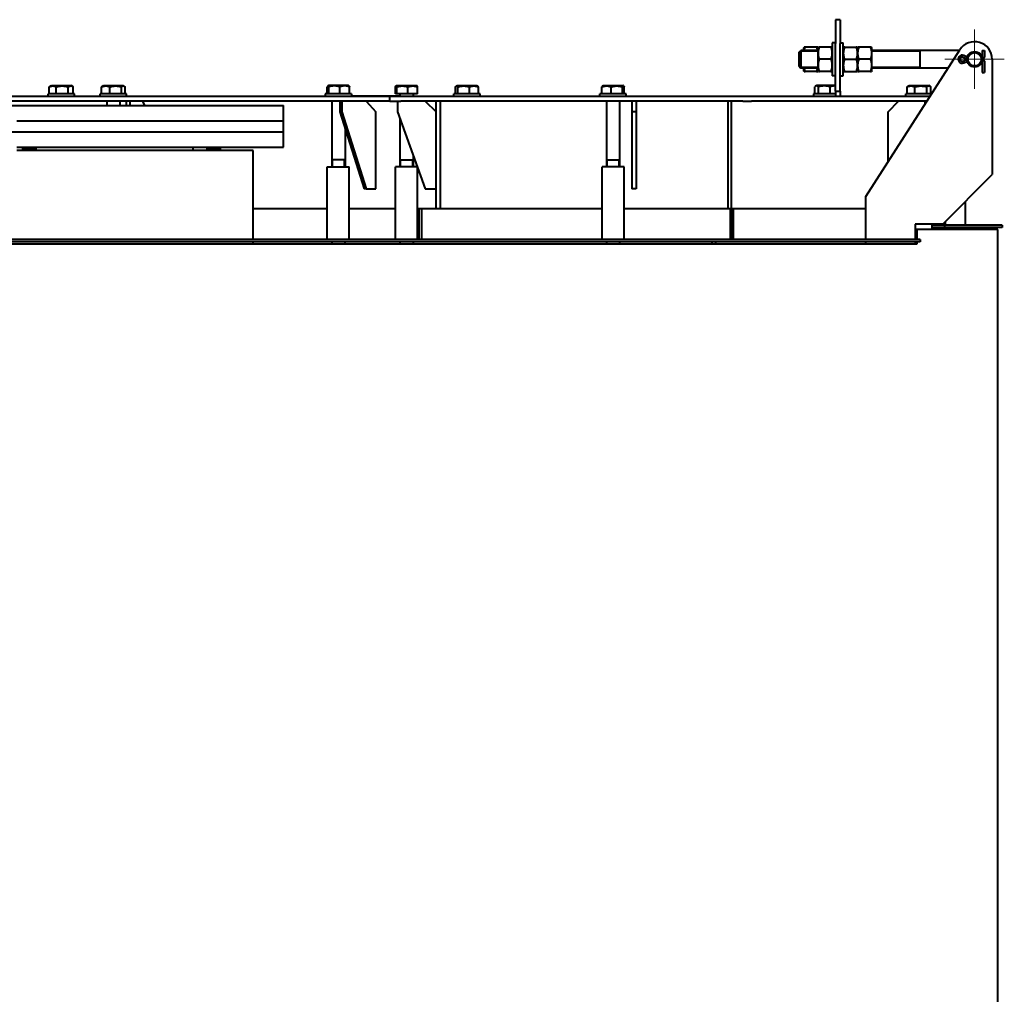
# Model space of a CAD drawing. Header units: millimetres. Extents: x -149 to 1385, y -399 to 918.
# Tile 33 of 41: x 496 to 586, y 829 to 918. Entities that reach past the tile are written whole.
import ezdxf

# ---------------------------------------------------------------- set-up
doc = ezdxf.new("R2010")
doc.units = ezdxf.units.MM
for name, color, linetype in [('(c)Креп', 9, 'Continuous'), ('G', 3, 'Continuous'), ('OSI', 2, 'Continuous'), ('R', 1, 'Continuous'), ('WELDING', 7, 'Continuous'), ('Системный слой', 250, 'Continuous')]:
    doc.layers.add(name, color=color, linetype=linetype)

# ---------------------------------------------------------------- blocks, each defined once
blk = doc.blocks.new('U657')
at = {"layer": 'G', "color": 150, "lineweight": 40}
for p, q in [((474.179, 905.662), (452.679, 905.662)), ((517.179, 905.662), (495.679, 905.662))]:
    blk.add_line(p, q, dxfattribs=at)
blk = doc.blocks.new('U659')
at = {"layer": 'G', "color": 150, "lineweight": 40}
for p, q in [((517.179, 897.562), (517.179, 905.662)), ((517.179, 897.162), (517.179, 897.362))]:
    blk.add_line(p, q, dxfattribs=at)
blk = doc.blocks.new('U661')
at = {"layer": 'G', "color": 150, "lineweight": 40}
for p, q in [((577.763, 910.812), (576.563, 910.812)), ((578.914, 910.812), (577.763, 910.812))]:
    blk.add_line(p, q, dxfattribs=at)
blk = doc.blocks.new('U665')
at = {"layer": 'G', "color": 150, "lineweight": 40}
for q in [(569.879, 912.462), (569.879, 915.462)]:
    blk.add_line((569.879, 915.462), q, dxfattribs=at)
blk = doc.blocks.new('U685')
at = {"layer": 'G', "color": 150, "lineweight": 40}
for p, q in [((449.929, 908.362), (474.179, 908.362)), ((495.679, 908.362), (519.929, 908.362))]:
    blk.add_line(p, q, dxfattribs=at)
blk = doc.blocks.new('U686')
at = {"layer": 'G', "color": 150, "lineweight": 40}
for p, q in [((449.929, 907.362), (475.814, 907.362)), ((494.044, 907.362), (519.929, 907.362))]:
    blk.add_line(p, q, dxfattribs=at)
blk = doc.blocks.new('U689')
at = {"layer": 'G', "color": 150, "lineweight": 40}
for p, q in [((530.529, 910.752), (530.529, 910.562)), ((530.529, 908.602), (530.529, 904.162))]:
    blk.add_line(p, q, dxfattribs=at)
blk = doc.blocks.new('U690')
at = {"layer": 'G', "color": 150, "lineweight": 40}
for p, q in [((531.729, 910.752), (531.729, 910.562)), ((531.729, 905.242), (531.729, 904.162))]:
    blk.add_line(p, q, dxfattribs=at)
blk = doc.blocks.new('U691')
at = {"layer": 'WELDING', "color": 150, "lineweight": 40}
for p, q in [((530.119, 911.45), (530.136, 911.486)), ((530.136, 911.486), (530.154, 911.514)), ((530.154, 911.514), (530.172, 911.53)), ((530.172, 911.53), (530.187, 911.535)), ((530.187, 911.535), (530.215, 911.519)), ((530.215, 911.519), (530.242, 911.477)), ((530.242, 911.477), (530.255, 911.45))]:
    blk.add_line(p, q, dxfattribs=at)
blk = doc.blocks.new('U692')
at = {"layer": 'G', "color": 150, "lineweight": 40}
for p, q in [((530.227, 911.562), (530.41, 911.562)), ((530.41, 911.562), (532.032, 911.562))]:
    blk.add_line(p, q, dxfattribs=at)
blk = doc.blocks.new('U696')
at = {"layer": 'G', "color": 150, "lineweight": 40}
for p, q in [((449.929, 909.762), (475.276, 909.762)), ((477.953, 909.762), (480.147, 909.762)), ((482.824, 909.762), (486.988, 909.762)), ((489.759, 909.762), (491.906, 909.762)), ((494.583, 909.762), (519.929, 909.762))]:
    blk.add_line(p, q, dxfattribs=at)
blk = doc.blocks.new('U697')
at = {"layer": 'G', "color": 150, "lineweight": 40}
for p, q in [((449.929, 908.362), (474.179, 908.362)), ((495.679, 908.362), (519.929, 908.362))]:
    blk.add_line(p, q, dxfattribs=at)
blk = doc.blocks.new('U698')
at = {"layer": 'G', "color": 150, "lineweight": 40}
for p, q in [((549.579, 910.812), (548.729, 910.812)), ((551.129, 910.812), (549.579, 910.812))]:
    blk.add_line(p, q, dxfattribs=at)
blk = doc.blocks.new('U701')
at = {"layer": 'G', "color": 150, "lineweight": 40}
for p, q in [((505.629, 910.812), (503.254, 910.812)), ((505.654, 910.812), (505.629, 910.812))]:
    blk.add_line(p, q, dxfattribs=at)
blk = doc.blocks.new('U706')
at = {"layer": 'WELDING', "color": 150, "lineweight": 40}
for p, q in [((567.333, 914.762), (567.353, 914.863)), ((567.353, 914.863), (567.379, 914.963)), ((567.379, 914.963), (567.409, 915.062))]:
    blk.add_line(p, q, dxfattribs=at)
blk = doc.blocks.new('U707')
at = {"layer": 'G', "color": 150, "lineweight": 40}
for p, q in [((567.279, 914.762), (567.279, 915.007)), ((567.279, 912.917), (567.279, 913.162))]:
    blk.add_line(p, q, dxfattribs=at)
blk = doc.blocks.new('U708')
at = {"layer": 'WELDING', "color": 150, "lineweight": 40}
for p, q in [((567.353, 913.061), (567.333, 913.162)), ((567.379, 912.961), (567.353, 913.061)), ((567.409, 912.862), (567.379, 912.961))]:
    blk.add_line(p, q, dxfattribs=at)
blk = doc.blocks.new('U709')
at = {"layer": 'WELDING', "color": 150, "lineweight": 40}
for p, q in [((568.449, 915.062), (568.48, 914.963)), ((568.48, 914.963), (568.506, 914.863)), ((568.506, 914.863), (568.526, 914.762))]:
    blk.add_line(p, q, dxfattribs=at)
blk = doc.blocks.new('U710')
at = {"layer": 'WELDING', "color": 150, "lineweight": 40}
for p, q in [((568.48, 912.961), (568.449, 912.862)), ((568.506, 913.061), (568.48, 912.961)), ((568.526, 913.162), (568.506, 913.061))]:
    blk.add_line(p, q, dxfattribs=at)
blk = doc.blocks.new('U712')
at = {"layer": 'G', "color": 150, "lineweight": 40}
for p, q in [((577.594, 897.562), (577.594, 898.462)), ((577.594, 897.162), (577.594, 897.362))]:
    blk.add_line(p, q, dxfattribs=at)
blk = doc.blocks.new('U713')
at = {"layer": 'G', "color": 150, "lineweight": 40}
for p, q in [((577.543, 897.562), (577.543, 898.462)), ((577.543, 897.162), (577.543, 897.362))]:
    blk.add_line(p, q, dxfattribs=at)
blk = doc.blocks.new('U715')
at = {"layer": 'WELDING', "color": 150, "lineweight": 40}
for p, q in [((535.587, 911.45), (535.611, 911.48)), ((535.611, 911.48), (535.634, 911.505)), ((535.634, 911.505), (535.659, 911.523)), ((535.659, 911.523), (535.679, 911.532)), ((535.679, 911.532), (535.731, 911.528)), ((535.731, 911.528), (535.782, 911.488)), ((535.782, 911.488), (535.812, 911.45))]:
    blk.add_line(p, q, dxfattribs=at)
blk = doc.blocks.new('U720')
at = {"layer": 'G', "color": 150, "lineweight": 40}
for p, q in [((570.879, 913.986), (570.879, 915.462)), ((570.879, 912.462), (570.879, 913.986))]:
    blk.add_line(p, q, dxfattribs=at)
blk = doc.blocks.new('U723')
at = {"layer": 'WELDING', "color": 150, "lineweight": 40}
for p, q in [((550.783, 911.45), (550.818, 911.504)), ((550.818, 911.504), (550.855, 911.532)), ((550.855, 911.532), (550.891, 911.528)), ((550.891, 911.528), (550.912, 911.511)), ((550.912, 911.511), (550.933, 911.484)), ((550.933, 911.484), (550.953, 911.45))]:
    blk.add_line(p, q, dxfattribs=at)
blk = doc.blocks.new('U724')
at = {"layer": 'G', "color": 150, "lineweight": 40}
for p, q in [((548.929, 900.362), (532.529, 900.362)), ((560.604, 900.362), (550.929, 900.362))]:
    blk.add_line(p, q, dxfattribs=at)
blk = doc.blocks.new('U739')
at = {"layer": 'G', "color": 150, "lineweight": 40}
for p, q in [((568.579, 913.962), (568.579, 915.007)), ((568.579, 912.917), (568.579, 913.962))]:
    blk.add_line(p, q, dxfattribs=at)
blk = doc.blocks.new('U748')
at = {"layer": 'G', "color": 150, "lineweight": 40}
for p, q in [((500.895, 910.812), (498.521, 910.812)), ((500.921, 910.812), (500.895, 910.812))]:
    blk.add_line(p, q, dxfattribs=at)
blk = doc.blocks.new('U760')
at = {"layer": 'G', "color": 150, "lineweight": 40}
for p, q in [((572.179, 913.962), (572.179, 915.007)), ((572.179, 912.917), (572.179, 913.962))]:
    blk.add_line(p, q, dxfattribs=at)
blk = doc.blocks.new('U761')
at = {"layer": 'G', "color": 150, "lineweight": 40}
for p, q in [((573.479, 913.962), (573.479, 915.007)), ((573.479, 912.917), (573.479, 913.962))]:
    blk.add_line(p, q, dxfattribs=at)
blk = doc.blocks.new('U774')
at = {"layer": 'G', "color": 150, "lineweight": 40}
for p, q in [((572.929, 897.562), (572.929, 901.462)), ((572.929, 897.162), (572.929, 897.362))]:
    blk.add_line(p, q, dxfattribs=at)
blk = doc.blocks.new('U775')
at = {"layer": 'G', "color": 150, "lineweight": 40}
for p, q in [((577.429, 898.962), (577.429, 897.562)), ((577.429, 897.362), (577.429, 897.162))]:
    blk.add_line(p, q, dxfattribs=at)
blk = doc.blocks.new('U776')
at = {"layer": 'WELDING', "color": 150, "lineweight": 40}
for p, q in [((578.468, 911.45), (578.568, 911.515)), ((578.568, 911.515), (578.671, 911.534)), ((578.671, 911.534), (578.774, 911.499)), ((578.774, 911.499), (578.797, 911.485)), ((578.797, 911.485), (578.82, 911.468)), ((578.82, 911.468), (578.843, 911.45))]:
    blk.add_line(p, q, dxfattribs=at)
blk = doc.blocks.new('U791')
at = {"layer": 'G', "color": 150, "lineweight": 40}
for p, q in [((523.748, 910.812), (523.74, 910.812)), ((526.14, 910.812), (523.748, 910.812))]:
    blk.add_line(p, q, dxfattribs=at)
blk = doc.blocks.new('U796')
at = {"layer": 'WELDING', "color": 150, "lineweight": 40}
for p, q in [((505.208, 911.45), (505.286, 911.512)), ((505.286, 911.512), (505.366, 911.535)), ((505.366, 911.535), (505.446, 911.511)), ((505.446, 911.511), (505.471, 911.494)), ((505.471, 911.494), (505.496, 911.474)), ((505.496, 911.474), (505.521, 911.45))]:
    blk.add_line(p, q, dxfattribs=at)
blk = doc.blocks.new('U797')
at = {"layer": 'G', "color": 150, "lineweight": 40}
for p, q in [((503.552, 911.562), (504.197, 911.562)), ((504.197, 911.562), (505.357, 911.562))]:
    blk.add_line(p, q, dxfattribs=at)
blk = doc.blocks.new('U807')
at = {"layer": 'G', "color": 150, "lineweight": 40}
for p, q in [((568.579, 913.162), (567.029, 913.162)), ((580.418, 913.162), (573.479, 913.162))]:
    blk.add_line(p, q, dxfattribs=at)
blk = doc.blocks.new('U808')
at = {"layer": 'G', "color": 150, "lineweight": 40}
for p, q in [((568.579, 914.762), (567.029, 914.762)), ((581.442, 914.762), (573.479, 914.762))]:
    blk.add_line(p, q, dxfattribs=at)
blk = doc.blocks.new('U809')
at = {"layer": 'R', "color": 7, "lineweight": 9}
for p, q in [((568.579, 913.262), (567.029, 913.262)), ((577.829, 913.262), (573.479, 913.262))]:
    blk.add_line(p, q, dxfattribs=at)
blk = doc.blocks.new('U810')
at = {"layer": 'R', "color": 7, "lineweight": 9}
for p, q in [((568.579, 914.662), (567.029, 914.662)), ((577.829, 914.662), (573.479, 914.662))]:
    blk.add_line(p, q, dxfattribs=at)
blk = doc.blocks.new('U811')
at = {"layer": 'WELDING', "color": 150, "lineweight": 40}
for p, q in [((568.304, 911.472), (568.279, 911.45)), ((568.329, 911.491), (568.304, 911.472)), ((568.354, 911.507), (568.329, 911.491)), ((568.442, 911.535), (568.354, 911.507)), ((568.53, 911.513), (568.442, 911.535)), ((568.617, 911.45), (568.53, 911.513))]:
    blk.add_line(p, q, dxfattribs=at)
blk = doc.blocks.new('U812')
at = {"layer": 'WELDING', "color": 150, "lineweight": 40}
for p, q in [((569.785, 911.487), (569.689, 911.45)), ((569.948, 911.527), (569.785, 911.487)), ((570.113, 911.533), (569.948, 911.527)), ((570.179, 911.525), (570.113, 911.533))]:
    blk.add_line(p, q, dxfattribs=at)
blk = doc.blocks.new('U813')
at = {"layer": 'WELDING', "color": 150, "lineweight": 40}
for p, q in [((500.349, 911.45), (500.488, 911.52)), ((500.488, 911.52), (500.63, 911.531)), ((500.63, 911.531), (500.77, 911.478)), ((500.77, 911.478), (500.785, 911.469)), ((500.785, 911.469), (500.799, 911.46)), ((500.799, 911.46), (500.814, 911.45))]:
    blk.add_line(p, q, dxfattribs=at)
blk = doc.blocks.new('U814')
at = {"layer": 'G', "color": 150, "lineweight": 40}
for p, q in [((498.819, 911.562), (499.339, 911.562)), ((499.339, 911.562), (500.624, 911.562))]:
    blk.add_line(p, q, dxfattribs=at)
blk = doc.blocks.new('U816')
at = {"layer": 'G', "color": 150, "lineweight": 40}
for p in [(568.152, 910.812), (570.179, 910.812)]:
    blk.add_line(p, (568.152, 910.812), dxfattribs=at)
blk = doc.blocks.new('U817')
at = {"layer": 'WELDING', "color": 150, "lineweight": 40}
for p, q in [((523.947, 911.486), (523.929, 911.45)), ((523.964, 911.514), (523.947, 911.486)), ((523.982, 911.53), (523.964, 911.514)), ((524.01, 911.531), (523.982, 911.53)), ((524.038, 911.503), (524.01, 911.531)), ((524.065, 911.45), (524.038, 911.503))]:
    blk.add_line(p, q, dxfattribs=at)
blk = doc.blocks.new('U819')
at = {"layer": 'G', "color": 150, "lineweight": 40}
for p, q in [((449.929, 905.962), (474.179, 905.962)), ((495.679, 905.962), (519.929, 905.962))]:
    blk.add_line(p, q, dxfattribs=at)
blk = doc.blocks.new('U820')
at = {"layer": 'G', "color": 150, "lineweight": 40}
for p, q in [((449.929, 907.362), (475.814, 907.362)), ((494.044, 907.362), (519.929, 907.362))]:
    blk.add_line(p, q, dxfattribs=at)
blk = doc.blocks.new('U861')
at = {"layer": 'G', "color": 150, "lineweight": 40}
for p, q in [((523.929, 900.362), (517.179, 900.362)), ((530.129, 900.362), (525.929, 900.362)), ((532.279, 900.362), (532.129, 900.362))]:
    blk.add_line(p, q, dxfattribs=at)
blk = doc.blocks.new('U879')
at = {"layer": 'OSI', "color": 30, "lineweight": 9}
for q in [(582.829, 916.662), (580.129, 913.962), (585.529, 913.962), (582.829, 911.262)]:
    blk.add_line((582.829, 913.962), q, dxfattribs=at)

msp = doc.modelspace()

# ---------------------------------------------------------------- linework, layer by layer
at = {"layer": 'G', "color": 150, "lineweight": 40}
for p, q in [((570.179, 917.562), (570.179, 915.382)), ((570.579, 917.562), (570.179, 917.562)), ((570.579, 917.562), (570.579, 915.382)), ((566.829, 914.562), (567.029, 914.762)), ((567.029, 914.762), (567.029, 913.162)), ((567.311, 915.062), (567.279, 915.007)), ((567.409, 915.062), (567.311, 915.062)), ((568.449, 915.062), (567.409, 915.062)), ((568.548, 915.062), (568.449, 915.062)), ((568.579, 915.007), (568.548, 915.062)), ((568.611, 915.062), (568.579, 915.007)), ((568.709, 915.062), (568.611, 915.062)), ((569.749, 915.062), (568.709, 915.062)), ((569.848, 915.062), (569.749, 915.062)), ((569.879, 915.007), (569.848, 915.062)), ((570.179, 915.462), (569.879, 915.462)), ((570.179, 911.062), (570.179, 915.382)), ((570.579, 915.462), (570.879, 915.462)), ((570.579, 911.062), (570.579, 915.382)), ((570.879, 915.007), (570.911, 915.062)), ((571.009, 915.062), (570.911, 915.062)), ((571.009, 915.062), (572.049, 915.062)), ((572.148, 915.062), (572.049, 915.062)), ((572.148, 915.062), (572.179, 915.007)), ((572.211, 915.062), (572.179, 915.007)), ((572.179, 915.007), (572.179, 912.917)), ((572.309, 915.062), (572.211, 915.062)), ((573.349, 915.062), (572.309, 915.062)), ((572.929, 901.462), (581.482, 914.825)), ((573.448, 915.062), (573.349, 915.062)), ((573.479, 915.007), (573.448, 915.062)), ((577.829, 914.762), (577.829, 913.162)), ((583.529, 914.762), (583.714, 914.762)), ((583.529, 914.762), (583.529, 914.147)), ((583.714, 914.762), (583.714, 914.147)), ((566.829, 914.562), (566.829, 913.362)), ((569.749, 913.962), (568.709, 913.962)), ((571.009, 913.962), (572.049, 913.962)), ((573.349, 913.962), (572.309, 913.962)), ((582.129, 913.962), (581.779, 914.129)), ((581.779, 913.795), (582.129, 913.961)), ((582.156, 914.154), (581.858, 914.296)), ((583.529, 914.147), (583.504, 914.147)), ((583.529, 914.147), (583.66, 914.016)), ((583.529, 913.776), (583.66, 913.907)), ((584.429, 913.962), (584.429, 903.462)), ((566.829, 913.362), (567.029, 913.162)), ((581.858, 913.627), (582.156, 913.769)), ((583.504, 913.776), (583.529, 913.776)), ((583.529, 913.776), (583.529, 912.761)), ((583.714, 913.776), (583.714, 912.761)), ((567.311, 912.862), (567.279, 912.917)), ((567.311, 912.862), (567.409, 912.862)), ((568.449, 912.862), (567.409, 912.862)), ((568.449, 912.862), (568.548, 912.862)), ((568.579, 912.917), (568.548, 912.862)), ((568.611, 912.862), (568.579, 912.917)), ((568.611, 912.862), (568.709, 912.862)), ((569.749, 912.862), (568.709, 912.862)), ((569.749, 912.862), (569.848, 912.862)), ((569.879, 912.917), (569.848, 912.862)), ((570.179, 912.462), (569.879, 912.462)), ((570.579, 912.462), (570.879, 912.462)), ((570.879, 912.917), (570.911, 912.862)), ((570.911, 912.862), (571.009, 912.862)), ((571.009, 912.862), (572.049, 912.862)), ((572.049, 912.862), (572.148, 912.862)), ((572.148, 912.862), (572.179, 912.917)), ((572.211, 912.862), (572.179, 912.917)), ((572.211, 912.862), (572.309, 912.862)), ((573.349, 912.862), (572.309, 912.862)), ((573.349, 912.862), (573.448, 912.862)), ((573.479, 912.917), (573.448, 912.862)), ((583.529, 912.761), (583.714, 912.761)), ((498.628, 910.812), (498.628, 911.45)), ((498.672, 911.478), (498.819, 911.562)), ((499.256, 910.812), (499.256, 911.45)), ((500.349, 910.812), (500.349, 911.45)), ((500.77, 911.478), (500.624, 911.562)), ((500.814, 910.812), (500.814, 911.45)), ((503.387, 910.812), (503.387, 911.45)), ((503.463, 911.511), (503.552, 911.562)), ((504.141, 910.812), (504.141, 911.45)), ((505.208, 910.812), (505.208, 911.45)), ((505.446, 911.511), (505.357, 911.562)), ((505.521, 910.812), (505.521, 911.45)), ((523.929, 910.812), (523.929, 911.45)), ((523.982, 911.53), (524.037, 911.562)), ((525.842, 911.562), (524.037, 911.562)), ((524.065, 910.812), (524.065, 911.45)), ((525.076, 910.812), (525.076, 911.45)), ((525.897, 911.53), (525.842, 911.562)), ((525.95, 910.812), (525.95, 911.45)), ((530.119, 910.812), (530.119, 911.45)), ((530.172, 911.53), (530.227, 911.562)), ((530.255, 910.812), (530.255, 911.45)), ((531.265, 910.812), (531.265, 911.45)), ((532.087, 911.53), (532.032, 911.562)), ((532.14, 910.812), (532.14, 911.45)), ((535.587, 910.812), (535.587, 911.45)), ((535.659, 911.523), (535.727, 911.562)), ((535.727, 911.562), (537.532, 911.562)), ((535.812, 910.812), (535.812, 911.45)), ((536.855, 910.812), (536.855, 911.45)), ((537.6, 911.523), (537.532, 911.562)), ((537.672, 910.812), (537.672, 911.45)), ((548.906, 910.812), (548.906, 911.45)), ((548.968, 911.528), (549.027, 911.562)), ((549.027, 911.562), (550.832, 911.562)), ((549.759, 910.812), (549.759, 911.45)), ((550.783, 910.812), (550.783, 911.45)), ((550.891, 911.528), (550.832, 911.562)), ((550.953, 910.812), (550.953, 911.45)), ((568.279, 910.812), (568.279, 911.45)), ((568.354, 911.507), (568.45, 911.562)), ((570.179, 911.562), (568.45, 911.562)), ((568.617, 910.812), (568.617, 911.45)), ((569.689, 910.812), (569.689, 911.45)), ((576.682, 910.812), (576.682, 911.45)), ((576.752, 911.499), (576.86, 911.562)), ((576.86, 911.562), (578.665, 911.562)), ((577.388, 910.812), (577.388, 911.45)), ((578.468, 910.812), (578.468, 911.45)), ((578.774, 911.499), (578.665, 911.562)), ((578.843, 910.812), (578.843, 911.45)), ((529.629, 910.562), (487.375, 910.562)), ((498.521, 910.562), (498.521, 910.812)), ((500.921, 910.562), (500.921, 910.812)), ((503.254, 910.562), (503.254, 910.812)), ((505.654, 910.562), (505.654, 910.812)), ((523.74, 910.812), (523.74, 910.562)), ((526.14, 910.812), (526.14, 910.562)), ((526.14, 910.612), (530.529, 910.612)), ((526.158, 910.612), (526.158, 910.622)), ((526.158, 910.622), (526.658, 910.622)), ((526.658, 910.622), (530.458, 910.622)), ((529.629, 910.162), (529.629, 910.562)), ((530.629, 910.562), (529.629, 910.562)), ((530.255, 910.812), (530.119, 910.812)), ((531.265, 910.812), (530.255, 910.812)), ((530.458, 910.622), (530.529, 910.622)), ((561.742, 910.562), (530.629, 910.562)), ((532.14, 910.812), (531.265, 910.812)), ((531.729, 910.612), (532.058, 910.612)), ((532.058, 910.562), (532.058, 910.612)), ((535.429, 910.562), (535.429, 910.812)), ((537.829, 910.812), (535.429, 910.812)), ((537.829, 910.562), (537.829, 910.812)), ((548.729, 910.562), (548.729, 910.812)), ((551.129, 910.562), (551.129, 910.812)), ((562.517, 910.562), (561.742, 910.562)), ((578.754, 910.562), (562.517, 910.562)), ((568.152, 910.812), (568.152, 910.562)), ((570.179, 911.062), (570.179, 910.562)), ((570.179, 911.062), (570.579, 911.062)), ((570.579, 911.062), (570.579, 910.562)), ((576.563, 910.562), (576.563, 910.812)), ((529.629, 910.162), (487.375, 910.162)), ((503.854, 910.162), (503.854, 909.762)), ((505.054, 910.162), (505.054, 909.762)), ((505.614, 910.162), (505.614, 909.762)), ((505.97, 910.162), (505.97, 909.762)), ((507.118, 910.162), (507.302, 909.762)), ((519.929, 908.362), (519.929, 909.762)), ((524.34, 910.162), (524.34, 904.162)), ((525.054, 910.162), (525.054, 909.162)), ((525.24, 910.162), (525.24, 909.162)), ((527.454, 910.162), (528.34, 909.162)), ((529.629, 910.162), (530.629, 910.162)), ((530.329, 910.162), (530.329, 909.162)), ((561.742, 910.162), (530.629, 910.162)), ((532.829, 910.162), (533.829, 909.162)), ((533.829, 900.362), (533.829, 910.162)), ((534.229, 900.362), (534.229, 910.162)), ((534.229, 900.362), (534.229, 910.162)), ((549.329, 910.162), (549.329, 904.162)), ((550.529, 910.162), (550.529, 904.162)), ((551.629, 910.162), (551.629, 909.162)), ((552.029, 910.162), (552.029, 909.162)), ((560.388, 900.362), (560.388, 910.162)), ((560.704, 900.362), (560.704, 910.162)), ((561.742, 910.162), (562.517, 910.162)), ((578.498, 910.162), (562.517, 910.162)), ((574.958, 909.162), (575.912, 910.162)), ((578.297, 910.162), (578.297, 909.848)), ((578.417, 910.162), (578.417, 910.035)), ((525.054, 909.162), (527.269, 902.162)), ((525.24, 909.162), (525.054, 909.162)), ((525.24, 909.162), (527.454, 902.162)), ((528.34, 902.162), (528.34, 909.162)), ((530.329, 909.162), (532.829, 902.162)), ((551.629, 909.162), (551.629, 902.162)), ((552.029, 909.162), (551.629, 909.162)), ((552.029, 909.162), (552.029, 902.162)), ((574.958, 904.631), (574.958, 909.162)), ((519.929, 907.362), (519.929, 908.362)), ((525.54, 907.627), (525.54, 904.162)), ((519.929, 905.962), (519.929, 907.362)), ((496.193, 905.962), (496.193, 905.766)), ((497.393, 905.962), (497.393, 905.766)), ((511.729, 905.662), (511.729, 905.962)), ((512.97, 905.962), (512.97, 905.766)), ((514.17, 905.962), (514.17, 905.766)), ((496.193, 905.766), (496.297, 905.662)), ((497.393, 905.766), (496.193, 905.766)), ((497.393, 905.766), (497.289, 905.662)), ((512.97, 905.766), (513.074, 905.662)), ((514.17, 905.766), (512.97, 905.766)), ((514.17, 905.766), (514.066, 905.662)), ((523.929, 897.562), (523.929, 904.162)), ((523.929, 904.162), (525.929, 904.162)), ((525.54, 904.812), (524.34, 904.812)), ((525.929, 897.562), (525.929, 904.162)), ((530.129, 897.562), (530.129, 904.162)), ((532.115, 904.162), (530.129, 904.162)), ((530.529, 904.812), (531.729, 904.812)), ((532.129, 897.562), (532.129, 904.122)), ((548.929, 897.562), (548.929, 904.162)), ((550.929, 904.162), (548.929, 904.162)), ((549.329, 904.812), (550.529, 904.812)), ((550.929, 897.562), (550.929, 904.162)), ((579.929, 898.962), (584.429, 903.462)), ((527.454, 902.162), (527.269, 902.162)), ((527.454, 902.162), (528.34, 902.162)), ((532.829, 902.162), (533.829, 902.162)), ((552.029, 902.162), (551.629, 902.162)), ((581.989, 898.862), (581.989, 901.022)), ((532.529, 900.362), (532.279, 900.362)), ((532.279, 897.562), (532.279, 900.362)), ((532.529, 897.562), (532.529, 900.362)), ((560.604, 897.562), (560.604, 900.362)), ((560.704, 900.162), (560.604, 900.162)), ((560.704, 897.562), (560.704, 900.362)), ((560.9, 900.362), (560.704, 900.362)), ((572.929, 900.362), (560.9, 900.362)), ((560.9, 897.562), (560.9, 900.362)), ((579.929, 898.962), (577.429, 898.962)), ((578.929, 898.962), (578.929, 898.462)), ((580.093, 898.862), (578.929, 898.862)), ((580.093, 898.662), (578.929, 898.662)), ((579.292, 898.662), (579.292, 898.462)), ((579.482, 898.662), (579.482, 898.462)), ((580.093, 898.862), (580.093, 898.662)), ((585.329, 898.862), (580.093, 898.862)), ((585.329, 898.662), (580.093, 898.662)), ((580.179, 898.862), (580.179, 899.212)), ((584.729, 898.462), (584.729, 898.662)), ((585.329, 898.862), (585.329, 898.662)), ((577.594, 898.462), (577.543, 898.462)), ((584.929, 898.462), (577.594, 898.462)), ((584.929, 773.462), (584.929, 898.462)), ((392.265, 897.162), (577.594, 897.162)), ((577.86, 897.562), (484.929, 897.562)), ((577.86, 897.362), (484.929, 897.362)), ((524.329, 897.362), (524.329, 897.162)), ((525.529, 897.362), (525.529, 897.162)), ((530.529, 897.362), (530.529, 897.162)), ((531.729, 897.362), (531.729, 897.162)), ((549.329, 897.362), (549.329, 897.162)), ((550.529, 897.362), (550.529, 897.162)), ((558.928, 897.362), (558.928, 897.162)), ((559.245, 897.362), (559.245, 897.162)), ((577.86, 897.562), (577.86, 897.362))]:
    msp.add_line(p, q, dxfattribs=at)
for radius in [0.7, 0.608]:
    msp.add_circle((582.829, 913.962), radius, dxfattribs=at)
for centre, radius, start, end in [((582.829, 913.962), 1.6, 0, 147.37962), ((581.699, 913.962), 0.37, 64.58432, 295.41568), ((581.699, 913.962), 0.185, 64.58432, 295.41568), ((583.529, 914.147), 0.185, 270, 315), ((583.529, 913.776), 0.185, 45, 90), ((583.529, 914.147), 0.185, 315, 0), ((583.529, 913.776), 0.185, 0, 45), ((530.469, 910.752), 0.06, 0, 90), ((531.789, 910.752), 0.06, 90, 180)]:
    msp.add_arc(centre, radius, start, end, dxfattribs=at)
at = {"layer": 'R', "color": 7, "lineweight": 9}
for p, q in [((567.029, 914.662), (566.929, 914.662)), ((567.029, 913.262), (566.929, 913.262)), ((496.287, 905.962), (496.287, 905.766)), ((497.298, 905.962), (497.298, 905.766)), ((513.064, 905.962), (513.064, 905.766)), ((514.075, 905.962), (514.075, 905.766)), ((496.287, 905.766), (496.287, 905.671)), ((497.298, 905.766), (497.298, 905.671)), ((513.064, 905.766), (513.064, 905.671)), ((514.075, 905.766), (514.075, 905.671)), ((524.434, 904.812), (524.434, 904.162)), ((525.445, 904.812), (525.445, 904.162)), ((530.624, 904.812), (530.624, 904.162)), ((531.635, 904.812), (531.635, 904.162)), ((549.424, 904.812), (549.424, 904.162)), ((550.435, 904.812), (550.435, 904.162))]:
    msp.add_line(p, q, dxfattribs=at)
at = {"layer": 'WELDING', "color": 150, "lineweight": 40}
msp.add_line((582.129, 913.961), (582.129, 913.961), dxfattribs=at)
for points, knots in [([(568.709, 913.962), (568.697, 914), (568.68, 914.055), (568.659, 914.135), (568.646, 914.19), (568.633, 914.256), (568.625, 914.307), (568.618, 914.369), (568.613, 914.426), (568.611, 914.493), (568.611, 914.557), (568.615, 914.619), (568.621, 914.688), (568.634, 914.774), (568.66, 914.903), (568.689, 915.001), (568.709, 915.062)], [0, 0, 0, 0, 1.784805, 2.61827, 3.753185, 4.35691, 5.631016, 6.146734, 7.197334, 8.231074, 9.204643, 10.126104, 11.032386, 12.370796, 14.099208, 17, 17, 17, 17]), ([(569.749, 915.062), (569.762, 915.025), (569.779, 914.969), (569.8, 914.889), (569.813, 914.834), (569.825, 914.769), (569.834, 914.717), (569.841, 914.655), (569.846, 914.598), (569.848, 914.531), (569.847, 914.467), (569.844, 914.406), (569.838, 914.337), (569.825, 914.25), (569.798, 914.121), (569.77, 914.023), (569.749, 913.962)], [0, 0, 0, 0, 1.784805, 2.61827, 3.753185, 4.35691, 5.631016, 6.146734, 7.197334, 8.231074, 9.204643, 10.126104, 11.032386, 12.370796, 14.099208, 17, 17, 17, 17]), ([(571.009, 913.962), (570.997, 914), (570.98, 914.055), (570.959, 914.135), (570.946, 914.19), (570.933, 914.256), (570.925, 914.307), (570.918, 914.369), (570.913, 914.426), (570.911, 914.493), (570.911, 914.557), (570.915, 914.619), (570.921, 914.688), (570.934, 914.774), (570.96, 914.903), (570.989, 915.001), (571.009, 915.062)], [0, 0, 0, 0, 1.784805, 2.61827, 3.753185, 4.35691, 5.631016, 6.146734, 7.197334, 8.231074, 9.204643, 10.126104, 11.032386, 12.370796, 14.099208, 17, 17, 17, 17]), ([(572.049, 915.062), (572.062, 915.025), (572.079, 914.969), (572.1, 914.889), (572.113, 914.834), (572.125, 914.769), (572.134, 914.717), (572.141, 914.655), (572.146, 914.598), (572.148, 914.531), (572.147, 914.467), (572.144, 914.406), (572.138, 914.337), (572.125, 914.25), (572.098, 914.121), (572.07, 914.023), (572.049, 913.962)], [0, 0, 0, 0, 1.784805, 2.61827, 3.753185, 4.35691, 5.631016, 6.146734, 7.197334, 8.231074, 9.204643, 10.126104, 11.032386, 12.370796, 14.099208, 17, 17, 17, 17]), ([(572.309, 913.962), (572.297, 914), (572.28, 914.055), (572.259, 914.135), (572.246, 914.19), (572.233, 914.256), (572.225, 914.307), (572.218, 914.369), (572.213, 914.426), (572.211, 914.493), (572.211, 914.557), (572.215, 914.619), (572.221, 914.688), (572.234, 914.774), (572.26, 914.903), (572.289, 915.001), (572.309, 915.062)], [0, 0, 0, 0, 1.784805, 2.61827, 3.753185, 4.35691, 5.631016, 6.146734, 7.197334, 8.231074, 9.204643, 10.126104, 11.032386, 12.370796, 14.099208, 17, 17, 17, 17]), ([(573.349, 915.062), (573.362, 915.025), (573.379, 914.969), (573.4, 914.889), (573.413, 914.834), (573.425, 914.769), (573.434, 914.717), (573.441, 914.655), (573.446, 914.598), (573.448, 914.531), (573.447, 914.467), (573.444, 914.406), (573.438, 914.337), (573.425, 914.25), (573.398, 914.121), (573.37, 914.023), (573.349, 913.962)], [0, 0, 0, 0, 1.784805, 2.61827, 3.753185, 4.35691, 5.631016, 6.146734, 7.197334, 8.231074, 9.204643, 10.126104, 11.032386, 12.370796, 14.099208, 17, 17, 17, 17]), ([(568.709, 912.862), (568.697, 912.9), (568.68, 912.955), (568.659, 913.035), (568.646, 913.09), (568.633, 913.156), (568.625, 913.207), (568.618, 913.269), (568.613, 913.326), (568.611, 913.393), (568.611, 913.457), (568.615, 913.519), (568.621, 913.588), (568.634, 913.674), (568.66, 913.803), (568.689, 913.901), (568.709, 913.962)], [0, 0, 0, 0, 1.784805, 2.61827, 3.753185, 4.35691, 5.631016, 6.146734, 7.197334, 8.231074, 9.204643, 10.126104, 11.032386, 12.370796, 14.099208, 17, 17, 17, 17]), ([(569.749, 913.962), (569.762, 913.925), (569.779, 913.869), (569.8, 913.789), (569.813, 913.734), (569.825, 913.669), (569.834, 913.617), (569.841, 913.555), (569.846, 913.498), (569.848, 913.431), (569.847, 913.367), (569.844, 913.306), (569.838, 913.237), (569.825, 913.15), (569.798, 913.021), (569.77, 912.923), (569.749, 912.862)], [0, 0, 0, 0, 1.784805, 2.61827, 3.753185, 4.35691, 5.631016, 6.146734, 7.197334, 8.231074, 9.204643, 10.126104, 11.032386, 12.370796, 14.099208, 17, 17, 17, 17]), ([(571.009, 912.862), (570.997, 912.9), (570.98, 912.955), (570.959, 913.035), (570.946, 913.09), (570.933, 913.156), (570.925, 913.207), (570.918, 913.269), (570.913, 913.326), (570.911, 913.393), (570.911, 913.457), (570.915, 913.519), (570.921, 913.588), (570.934, 913.674), (570.96, 913.803), (570.989, 913.901), (571.009, 913.962)], [0, 0, 0, 0, 1.784805, 2.61827, 3.753185, 4.35691, 5.631016, 6.146734, 7.197334, 8.231074, 9.204643, 10.126104, 11.032386, 12.370796, 14.099208, 17, 17, 17, 17]), ([(572.049, 913.962), (572.062, 913.925), (572.079, 913.869), (572.1, 913.789), (572.113, 913.734), (572.125, 913.669), (572.134, 913.617), (572.141, 913.555), (572.146, 913.498), (572.148, 913.431), (572.147, 913.367), (572.144, 913.306), (572.138, 913.237), (572.125, 913.15), (572.098, 913.021), (572.07, 912.923), (572.049, 912.862)], [0, 0, 0, 0, 1.784805, 2.61827, 3.753185, 4.35691, 5.631016, 6.146734, 7.197334, 8.231074, 9.204643, 10.126104, 11.032386, 12.370796, 14.099208, 17, 17, 17, 17]), ([(572.309, 912.862), (572.297, 912.9), (572.28, 912.955), (572.259, 913.035), (572.246, 913.09), (572.233, 913.156), (572.225, 913.207), (572.218, 913.269), (572.213, 913.326), (572.211, 913.393), (572.211, 913.457), (572.215, 913.519), (572.221, 913.588), (572.234, 913.674), (572.26, 913.803), (572.289, 913.901), (572.309, 913.962)], [0, 0, 0, 0, 1.784805, 2.61827, 3.753185, 4.35691, 5.631016, 6.146734, 7.197334, 8.231074, 9.204643, 10.126104, 11.032386, 12.370796, 14.099208, 17, 17, 17, 17]), ([(573.349, 913.962), (573.362, 913.925), (573.379, 913.869), (573.4, 913.789), (573.413, 913.734), (573.425, 913.669), (573.434, 913.617), (573.441, 913.555), (573.446, 913.498), (573.448, 913.431), (573.447, 913.367), (573.444, 913.306), (573.438, 913.237), (573.425, 913.15), (573.398, 913.021), (573.37, 912.923), (573.349, 912.862)], [0, 0, 0, 0, 1.784805, 2.61827, 3.753185, 4.35691, 5.631016, 6.146734, 7.197334, 8.231074, 9.204643, 10.126104, 11.032386, 12.370796, 14.099208, 17, 17, 17, 17]), ([(498.628, 911.45), (498.656, 911.464), (498.701, 911.484), (498.762, 911.506), (498.81, 911.519), (498.853, 911.528), (498.897, 911.533), (498.941, 911.535), (498.983, 911.534), (499.026, 911.529), (499.07, 911.52), (499.134, 911.503), (499.196, 911.479), (499.242, 911.457), (499.256, 911.45)], [0, 0, 0, 0, 2.031939, 3.311633, 4.396645, 5.423589, 6.350589, 7.49983, 8.533187, 9.335775, 10.524184, 11.684847, 13.915004, 15, 15, 15, 15]), ([(499.256, 911.45), (499.294, 911.461), (499.349, 911.475), (499.441, 911.497), (499.523, 911.512), (499.599, 911.523), (499.661, 911.529), (499.723, 911.533), (499.8, 911.535), (499.864, 911.534), (499.928, 911.53), (499.996, 911.524), (500.091, 911.511), (500.209, 911.488), (500.298, 911.465), (500.349, 911.45)], [0, 0, 0, 0, 1.679816, 2.464254, 4.100621, 5.29978, 5.785161, 6.773962, 7.999819, 9.102067, 9.530451, 10.806592, 12.055167, 13.667644, 16, 16, 16, 16]), ([(503.387, 911.45), (503.417, 911.462), (503.459, 911.479), (503.523, 911.499), (503.576, 911.513), (503.632, 911.524), (503.682, 911.531), (503.728, 911.534), (503.773, 911.535), (503.816, 911.533), (503.864, 911.529), (503.918, 911.52), (503.994, 911.503), (504.069, 911.479), (504.123, 911.457), (504.141, 911.45)], [0, 0, 0, 0, 1.912449, 2.780687, 4.100621, 5.29978, 6.277542, 7.267519, 8.214858, 9.102067, 9.95816, 11.225797, 12.463836, 14.84267, 16, 16, 16, 16]), ([(503.463, 911.511), (503.447, 911.501), (503.421, 911.483), (503.396, 911.459), (503.387, 911.45)], [0, 0, 0, 0, 3.162981, 5, 5, 5, 5]), ([(504.141, 911.45), (504.177, 911.461), (504.231, 911.475), (504.321, 911.497), (504.402, 911.512), (504.476, 911.523), (504.536, 911.529), (504.597, 911.533), (504.672, 911.535), (504.734, 911.534), (504.797, 911.53), (504.864, 911.524), (504.956, 911.511), (505.071, 911.488), (505.158, 911.465), (505.208, 911.45)], [0, 0, 0, 0, 1.679816, 2.464254, 4.100621, 5.29978, 5.785161, 6.773962, 7.999819, 9.102067, 9.530451, 10.806592, 12.055167, 13.667644, 16, 16, 16, 16]), ([(525.076, 911.45), (525.041, 911.461), (524.984, 911.477), (524.898, 911.498), (524.822, 911.513), (524.758, 911.523), (524.701, 911.529), (524.644, 911.533), (524.573, 911.535), (524.514, 911.534), (524.454, 911.53), (524.391, 911.524), (524.304, 911.511), (524.195, 911.488), (524.113, 911.465), (524.065, 911.45)], [0, 0, 0, 0, 1.679816, 2.780687, 4.100621, 5.29978, 5.785161, 6.773962, 7.999819, 9.102067, 9.530451, 10.806592, 12.055167, 13.667644, 16, 16, 16, 16]), ([(525.95, 911.45), (525.914, 911.463), (525.864, 911.479), (525.79, 911.5), (525.731, 911.513), (525.665, 911.524), (525.607, 911.531), (525.553, 911.534), (525.502, 911.535), (525.452, 911.533), (525.397, 911.529), (525.334, 911.52), (525.245, 911.503), (525.158, 911.479), (525.096, 911.457), (525.076, 911.45)], [0, 0, 0, 0, 2.032024, 2.780687, 4.100621, 5.29978, 6.354207, 7.267519, 8.214858, 9.102067, 9.95816, 11.225797, 12.521117, 14.84267, 16, 16, 16, 16]), ([(525.897, 911.53), (525.901, 911.528), (525.909, 911.521), (525.922, 911.505), (525.936, 911.482), (525.945, 911.462), (525.95, 911.45)], [0, 0, 0, 0, 1.536694, 3.244219, 4.913029, 7, 7, 7, 7]), ([(530.255, 911.45), (530.289, 911.461), (530.347, 911.477), (530.432, 911.498), (530.508, 911.513), (530.572, 911.523), (530.629, 911.529), (530.686, 911.533), (530.757, 911.535), (530.816, 911.534), (530.876, 911.53), (530.939, 911.524), (531.027, 911.511), (531.136, 911.488), (531.217, 911.465), (531.265, 911.45)], [0, 0, 0, 0, 1.679816, 2.780687, 4.100621, 5.29978, 5.785161, 6.773962, 7.999819, 9.102067, 9.530451, 10.806592, 12.055167, 13.667644, 16, 16, 16, 16]), ([(531.265, 911.45), (531.301, 911.463), (531.351, 911.479), (531.425, 911.5), (531.485, 911.513), (531.55, 911.524), (531.609, 911.531), (531.663, 911.534), (531.713, 911.535), (531.763, 911.533), (531.819, 911.529), (531.882, 911.52), (531.971, 911.503), (532.057, 911.479), (532.119, 911.457), (532.14, 911.45)], [0, 0, 0, 0, 2.032024, 2.780687, 4.100621, 5.29978, 6.354207, 7.267519, 8.214858, 9.102067, 9.95816, 11.225797, 12.521117, 14.84267, 16, 16, 16, 16]), ([(532.14, 911.45), (532.133, 911.465), (532.122, 911.489), (532.106, 911.513), (532.095, 911.525), (532.089, 911.529), (532.087, 911.53)], [0, 0, 0, 0, 2.622127, 4.645475, 6.189715, 7, 7, 7, 7]), ([(535.812, 911.45), (535.848, 911.461), (535.901, 911.475), (535.989, 911.497), (536.067, 911.512), (536.14, 911.523), (536.198, 911.529), (536.258, 911.533), (536.331, 911.535), (536.392, 911.534), (536.453, 911.53), (536.518, 911.524), (536.609, 911.511), (536.721, 911.488), (536.806, 911.465), (536.855, 911.45)], [0, 0, 0, 0, 1.679816, 2.464254, 4.100621, 5.29978, 5.785161, 6.773962, 7.999819, 9.102067, 9.530451, 10.806592, 12.055167, 13.667644, 16, 16, 16, 16]), ([(536.855, 911.45), (536.887, 911.462), (536.933, 911.479), (537.002, 911.499), (537.06, 911.513), (537.12, 911.524), (537.174, 911.531), (537.225, 911.534), (537.273, 911.535), (537.32, 911.533), (537.372, 911.529), (537.43, 911.52), (537.513, 911.503), (537.594, 911.479), (537.653, 911.457), (537.672, 911.45)], [0, 0, 0, 0, 1.912449, 2.780687, 4.100621, 5.29978, 6.277542, 7.267519, 8.214858, 9.102067, 9.95816, 11.225797, 12.463836, 14.84267, 16, 16, 16, 16]), ([(537.672, 911.45), (537.662, 911.463), (537.646, 911.484), (537.622, 911.508), (537.608, 911.518), (537.6, 911.523)], [0, 0, 0, 0, 2.405922, 4.161897, 6, 6, 6, 6]), ([(548.906, 911.45), (548.943, 911.464), (548.998, 911.482), (549.071, 911.502), (549.127, 911.514), (549.184, 911.524), (549.241, 911.531), (549.294, 911.534), (549.343, 911.535), (549.392, 911.533), (549.446, 911.529), (549.507, 911.52), (549.595, 911.503), (549.679, 911.479), (549.739, 911.457), (549.759, 911.45)], [0, 0, 0, 0, 2.167402, 3.143264, 4.100621, 5.29978, 6.354207, 7.267519, 8.214858, 9.102067, 9.95816, 11.225797, 12.521117, 14.84267, 16, 16, 16, 16]), ([(548.968, 911.528), (548.963, 911.525), (548.956, 911.52), (548.935, 911.499), (548.919, 911.475), (548.906, 911.45)], [0, 0, 0, 0, 1.328496, 2.029678, 6, 6, 6, 6]), ([(549.759, 911.45), (549.794, 911.461), (549.853, 911.477), (549.939, 911.498), (550.016, 911.513), (550.081, 911.523), (550.138, 911.529), (550.197, 911.533), (550.268, 911.535), (550.328, 911.534), (550.389, 911.53), (550.453, 911.524), (550.541, 911.511), (550.652, 911.488), (550.734, 911.465), (550.783, 911.45)], [0, 0, 0, 0, 1.679816, 2.780687, 4.100621, 5.29978, 5.785161, 6.773962, 7.999819, 9.102067, 9.530451, 10.806592, 12.055167, 13.667644, 16, 16, 16, 16]), ([(569.689, 911.45), (569.645, 911.463), (569.584, 911.479), (569.493, 911.5), (569.42, 911.513), (569.34, 911.524), (569.268, 911.531), (569.202, 911.534), (569.14, 911.535), (569.088, 911.534), (569.029, 911.53), (568.952, 911.523), (568.807, 911.501), (568.692, 911.472), (568.617, 911.45)], [0, 0, 0, 0, 1.905023, 2.606895, 3.844333, 4.968544, 5.957069, 6.813299, 7.701429, 8.533187, 8.934797, 10.132776, 11.738547, 15, 15, 15, 15]), ([(576.682, 911.45), (576.71, 911.462), (576.755, 911.481), (576.815, 911.501), (576.865, 911.514), (576.911, 911.524), (576.958, 911.531), (577.002, 911.534), (577.044, 911.535), (577.084, 911.533), (577.129, 911.529), (577.179, 911.52), (577.251, 911.503), (577.32, 911.479), (577.371, 911.457), (577.388, 911.45)], [0, 0, 0, 0, 1.912449, 3.143264, 4.100621, 5.29978, 6.277542, 7.267519, 8.214858, 9.102067, 9.95816, 11.225797, 12.463836, 14.84267, 16, 16, 16, 16]), ([(576.752, 911.499), (576.739, 911.492), (576.716, 911.477), (576.693, 911.459), (576.682, 911.45)], [0, 0, 0, 0, 2.712642, 5, 5, 5, 5]), ([(577.388, 911.45), (577.432, 911.463), (577.494, 911.479), (577.585, 911.5), (577.659, 911.513), (577.74, 911.524), (577.812, 911.531), (577.878, 911.534), (577.941, 911.535), (577.993, 911.534), (578.052, 911.53), (578.13, 911.523), (578.276, 911.501), (578.392, 911.472), (578.468, 911.45)], [0, 0, 0, 0, 1.905023, 2.606895, 3.844333, 4.968544, 5.957069, 6.813299, 7.701429, 8.533187, 8.934797, 10.132776, 11.738547, 15, 15, 15, 15])]:
    msp.add_open_spline(points, degree=3, knots=knots, dxfattribs=at)
msp.add_open_spline([(498.672, 911.478), (498.658, 911.469), (498.643, 911.46), (498.628, 911.45)], degree=3, dxfattribs=at)

# ---------------------------------------------------------------- block references
at = {"layer": '(c)Креп'}
for name in ['U808', 'U707', 'U739', 'U665', 'U720', 'U760', 'U761', 'U810', 'U809', 'U807', 'U814', 'U797', 'U692', 'U689', 'U690']:
    msp.add_blockref(name, (0, 0), dxfattribs=at)
at = {"layer": 'OSI'}
msp.add_blockref('U879', (0, 0), dxfattribs=at)
at = {"layer": 'WELDING'}
for name in ['U706', 'U709', 'U708', 'U710', 'U813', 'U796', 'U817', 'U691', 'U715', 'U723', 'U811', 'U812', 'U776']:
    msp.add_blockref(name, (0, 0), dxfattribs=at)
at = {"layer": 'Системный слой'}
for name in ['U748', 'U701', 'U791', 'U698', 'U816', 'U661', 'U696', 'U685', 'U697', 'U686', 'U820', 'U819', 'U657', 'U659', 'U774', 'U861', 'U724', 'U775', 'U713', 'U712']:
    msp.add_blockref(name, (0, 0), dxfattribs=at)

doc.saveas('drawing.dxf')
